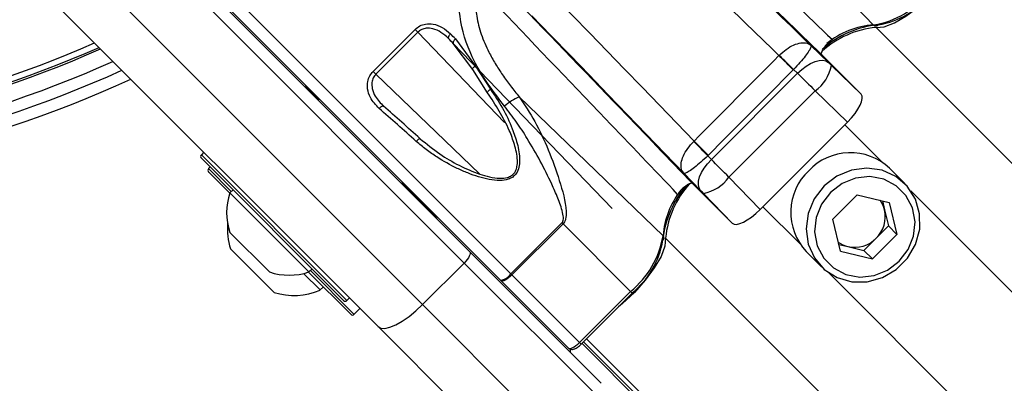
# Model space of a CAD drawing. Header units: millimetres. Extents: x 20 to 19305, y 40 to 15632.
# Tile 75 of 114: x 6844 to 7012, y 14460 to 14522. Entities that reach past the tile are written whole.
import ezdxf

# ---------------------------------------------------------------- set-up
doc = ezdxf.new("R2010")
doc.units = ezdxf.units.MM

msp = doc.modelspace()

# ---------------------------------------------------------------- linework, layer by layer
at = {"color": 7, "linetype": 'Continuous', "lineweight": 25, "ltscale": 2}
for p, q in [((6965.99, 14545.6), (6989.59, 14521.13)), ((6860.95, 14542.56), (6920.92, 14482.59)), ((6919.99, 14480.69), (6860.02, 14540.67)), ((6852.95, 14533.6), (6912.92, 14473.62)), ((6905.33, 14469.9), (6845.35, 14529.87)), ((6926.17, 14477.77), (6878.89, 14525.04)), ((6904.49, 14513.24), (6911.62, 14520.37)), ((6912.09, 14519.91), (6904.95, 14512.78)), ((6911.62, 14520.37), (6912.09, 14519.91)), ((6921.45, 14513.55), (6918.12, 14518)), ((6918.12, 14518), (6945.13, 14489.98)), ((6918.48, 14518.78), (6921.89, 14514.15)), ((6978.91, 14517.67), (6981.9, 14514.76)), ((6973.5, 14515.94), (6973.53, 14515.97)), ((6986.67, 14510.18), (6980.76, 14516.09)), ((6921.89, 14514.15), (6924.44, 14510.23)), ((6982.41, 14514.26), (6987.47, 14509.38)), ((6904.95, 14512.78), (6904.49, 14513.24)), ((6923.95, 14509.63), (6921.45, 14513.55)), ((6962, 14498.27), (6976.66, 14512.93)), ((6975.98, 14513.59), (6975.93, 14513.53)), ((6976.66, 14512.93), (6975.98, 14513.59)), ((6893.2, 14510.6), (6895.31, 14508.48)), ((6979.66, 14509.94), (6964.99, 14495.27)), ((6985.15, 14504.64), (6979.66, 14509.94)), ((6987.47, 14509.38), (6986.6, 14510.24)), ((6895.38, 14508.55), (6895.17, 14508.34)), ((6895.38, 14508.55), (6895.17, 14508.34)), ((6929.33, 14508.94), (6953.8, 14485.34)), ((6985.15, 14504.64), (6970.29, 14489.78)), ((6959.01, 14501.36), (6959.05, 14501.4)), ((6875.73, 14499.5), (6875.3, 14499.08)), ((6899.49, 14474.33), (6875.3, 14498.51)), ((6961.48, 14498.99), (6961.39, 14498.9)), ((6961.39, 14498.9), (6962, 14498.27)), ((6876.8, 14497.01), (6876.52, 14496.73)), ((6880.12, 14492.56), (6876.52, 14496.16)), ((6960.17, 14493.03), (6957.31, 14495.97)), ((6994.87, 14494.2), (6992.26, 14496.81)), ((6909.31, 14494.2), (6909.53, 14494.41)), ((6909.31, 14494.2), (6909.53, 14494.41)), ((6909.46, 14494.34), (6915.14, 14488.66)), ((6964.75, 14488.26), (6958.84, 14494.17)), ((6964.99, 14495.27), (6970.29, 14489.78)), ((6880.68, 14493.14), (6880.14, 14492.6)), ((6893.57, 14479.17), (6880.14, 14492.6)), ((6911.1, 14492.41), (6911.24, 14492.56)), ((6911.1, 14492.41), (6911.24, 14492.56)), ((6965.55, 14487.47), (6960.67, 14492.52)), ((6986.79, 14492.29), (6982.64, 14488.14)), ((6986.79, 14492.29), (6992.24, 14490.99)), ((6991.07, 14491.27), (6991.44, 14489.71)), ((6992.24, 14490.99), (6993.54, 14485.54)), ((6991.44, 14489.71), (6992.1, 14486.99)), ((6927.92, 14478.85), (6936.6, 14487.53)), ((6936.78, 14487.34), (6928.1, 14478.66)), ((6936.78, 14487.34), (6936.6, 14487.53)), ((6936.78, 14487.34), (6948.26, 14475.86)), ((6965.55, 14487.47), (6964.69, 14488.32)), ((6983.94, 14482.69), (6982.64, 14488.14)), ((6886.86, 14479.17), (6880.15, 14485.89)), ((6990.02, 14484.91), (6992.1, 14486.99)), ((6992.1, 14486.99), (6993.54, 14485.54)), ((6987.94, 14482.84), (6990.02, 14484.91)), ((6989.39, 14481.39), (6993.54, 14485.54)), ((6887.66, 14475.69), (6880.23, 14483.12)), ((6920.92, 14482.59), (6943.25, 14460.26)), ((6978.12, 14482.67), (6980.73, 14480.06)), ((6983.66, 14483.86), (6985.22, 14483.49)), ((6983.94, 14482.69), (6989.39, 14481.39)), ((6985.22, 14483.49), (6987.94, 14482.84)), ((6987.94, 14482.84), (6989.39, 14481.39)), ((6919.99, 14480.69), (6912.92, 14473.62)), ((6943.25, 14457.43), (6919.99, 14480.69)), ((6900.63, 14472.05), (6893.53, 14479.15)), ((6893.57, 14479.17), (6894.11, 14479.7)), ((6895.5, 14476.11), (6892.69, 14478.92)), ((6926.23, 14477.71), (6926.17, 14477.77)), ((6937.69, 14466.25), (6926.23, 14477.71)), ((6927.92, 14478.85), (6928.1, 14478.66)), ((6928.1, 14478.66), (6939.58, 14467.18)), ((6895.5, 14476.11), (6896.04, 14476.65)), ((6939.58, 14467.18), (6948.26, 14475.86)), ((6939.87, 14466.9), (6948.55, 14475.58)), ((6900.05, 14474.33), (6900.47, 14474.75)), ((6901.27, 14471.98), (6902.26, 14472.97)), ((6912.92, 14473.62), (6936.18, 14450.36)), ((6900.7, 14471.98), (6900.63, 14472.05)), ((6924.87, 14450.36), (6905.33, 14469.9)), ((6938.01, 14466.06), (6938.01, 14465.5)), ((6940.01, 14467.04), (7162.14, 14244.91))]:
    msp.add_line(p, q, dxfattribs=at)
at = {"color": 8, "linetype": 'Continuous', "lineweight": 25, "ltscale": 2}
for p, q in [((6878.89, 14527.87), (6927.92, 14478.85)), ((6926.85, 14504.59), (6912.09, 14519.91)), ((6989.99, 14520.72), (8204.65, 13306.06)), ((6917.32, 14518.83), (6918.15, 14517.97)), ((6904.95, 14512.78), (6922.56, 14495.85)), ((6984.69, 14504.17), (6991, 14497.86)), ((6875.3, 14499.08), (6900.05, 14474.33)), ((6876.52, 14496.73), (6880.39, 14492.86)), ((6995.92, 14492.94), (7033.53, 14455.32)), ((6970.76, 14490.24), (6977.07, 14483.93)), ((6954.21, 14484.94), (8168.87, 13270.28)), ((6893.83, 14479.42), (6901.19, 14472.05)), ((6981.99, 14479.01), (7019.61, 14441.4)), ((6948.26, 14475.86), (6948.55, 14475.58)), ((6901.19, 14472.05), (6901.27, 14471.98)), ((6940.28, 14467.31), (7930.77, 13476.83)), ((6940.79, 14467.82), (8151.15, 13257.46)), ((6939.58, 14467.18), (6939.87, 14466.9))]:
    msp.add_line(p, q, dxfattribs=at)
at = {"color": 7, "linetype": 'Continuous', "lineweight": 25, "ltscale": 2, "flags": 128}
for points in [[(6989.99, 14520.72), (6991.37, 14520.84), (6993.11, 14521.49), (6995.08, 14522.63), (6997.16, 14524.17), (6999.23, 14526.02), (7001.13, 14528.05), (7001.68, 14528.71)], [(6935.38, 14525.91), (6938.35, 14522.83), (6941.33, 14519.76), (6944.29, 14516.69), (6947.26, 14513.62), (6950.22, 14510.56), (6953.17, 14507.5), (6956.11, 14504.45), (6959.05, 14501.4)], [(6957.31, 14495.97), (6954.11, 14499.29), (6950.89, 14502.61), (6947.68, 14505.95), (6944.45, 14509.29), (6941.21, 14512.64), (6937.97, 14515.99), (6934.73, 14519.35), (6931.48, 14522.71)], [(6917.67, 14519.61), (6917.56, 14519.5), (6917.47, 14519.38), (6917.39, 14519.27), (6917.33, 14519.15), (6917.29, 14519.05), (6917.28, 14518.96), (6917.29, 14518.88), (6917.32, 14518.83)], [(6918.48, 14518.78), (6918.37, 14518.67), (6918.28, 14518.55), (6918.2, 14518.43), (6918.14, 14518.32), (6918.1, 14518.22), (6918.09, 14518.13), (6918.09, 14518.06), (6918.12, 14518)], [(6975.93, 14513.53), (6975.65, 14513.81), (6975.36, 14514.09), (6975.06, 14514.39), (6974.75, 14514.7), (6974.44, 14515.01), (6974.12, 14515.32), (6973.81, 14515.63), (6973.5, 14515.94)], [(6975.98, 14513.59), (6975.7, 14513.86), (6975.41, 14514.14), (6975.1, 14514.44), (6974.79, 14514.74), (6974.48, 14515.05), (6974.16, 14515.35), (6973.84, 14515.66), (6973.53, 14515.97)], [(6921.89, 14514.15), (6921.74, 14514.05), (6921.6, 14513.95), (6921.49, 14513.85), (6921.4, 14513.75), (6921.36, 14513.67), (6921.35, 14513.61), (6921.38, 14513.57), (6921.45, 14513.55)], [(6976.66, 14512.93), (6977.37, 14513.59), (6978.12, 14514.16), (6978.88, 14514.61), (6979.62, 14514.93), (6980.32, 14515.11), (6980.95, 14515.14), (6981.48, 14515.02), (6981.9, 14514.76)], [(6923.95, 14509.63), (6923.91, 14509.64), (6923.9, 14509.68), (6923.92, 14509.74), (6923.98, 14509.82), (6924.06, 14509.91), (6924.17, 14510.01), (6924.3, 14510.12), (6924.44, 14510.23)], [(6906.29, 14507.31), (6906.23, 14507.35), (6906.16, 14507.36), (6906.07, 14507.35), (6905.97, 14507.31), (6905.86, 14507.25), (6905.75, 14507.17), (6905.63, 14507.07), (6905.52, 14506.95)], [(6912.51, 14501.81), (6912.48, 14501.83), (6912.42, 14501.82), (6912.35, 14501.8), (6912.26, 14501.75), (6912.16, 14501.67), (6912.05, 14501.58), (6911.94, 14501.48), (6911.83, 14501.36)], [(6961.39, 14498.9), (6961.12, 14499.18), (6960.83, 14499.48), (6960.54, 14499.78), (6960.24, 14500.09), (6959.93, 14500.41), (6959.62, 14500.73), (6959.31, 14501.04), (6959.01, 14501.36)], [(6961.48, 14498.99), (6961.21, 14499.27), (6960.91, 14499.56), (6960.61, 14499.85), (6960.31, 14500.16), (6959.99, 14500.47), (6959.68, 14500.78), (6959.36, 14501.09), (6959.05, 14501.4)], [(6960.17, 14493.03), (6959.91, 14493.45), (6959.79, 14493.98), (6959.82, 14494.61), (6960, 14495.31), (6960.32, 14496.05), (6960.77, 14496.81), (6961.34, 14497.56), (6962, 14498.27)], [(6981.15, 14493.78), (6979.49, 14491.62), (6978.45, 14489.13), (6978.1, 14486.5), (6978.46, 14483.91), (6979.52, 14481.56), (6981.2, 14479.62), (6983.36, 14478.24), (6985.86, 14477.52), (6988.49, 14477.51), (6991.08, 14478.22), (6993.42, 14479.58), (6995.35, 14481.51), (6996.71, 14483.85), (6997.42, 14486.44), (6997.41, 14489.07), (6996.69, 14491.57), (6995.31, 14493.73), (6993.37, 14495.41), (6991.02, 14496.47), (6988.43, 14496.83), (6985.8, 14496.48), (6983.31, 14495.44), (6981.15, 14493.78)], [(6982.24, 14492.69), (6980.73, 14490.7), (6979.81, 14488.4), (6979.56, 14485.97), (6980, 14483.61), (6981.1, 14481.51), (6982.76, 14479.85), (6984.86, 14478.75), (6987.22, 14478.31), (6989.65, 14478.56), (6991.95, 14479.48), (6993.94, 14480.99), (6995.45, 14482.98), (6996.37, 14485.28), (6996.62, 14487.71), (6996.18, 14490.07), (6995.08, 14492.17), (6993.42, 14493.83), (6991.32, 14494.93), (6988.96, 14495.37), (6986.53, 14495.12), (6984.23, 14494.2), (6982.24, 14492.69)], [(6964.75, 14488.26), (6964.75, 14488.26), (6964.74, 14488.27), (6964.73, 14488.28), (6964.72, 14488.29), (6964.72, 14488.29), (6964.71, 14488.3), (6964.7, 14488.31), (6964.69, 14488.32)], [(6954.21, 14484.94), (6954.09, 14483.56), (6953.44, 14481.82), (6952.3, 14479.85), (6950.76, 14477.77), (6948.91, 14475.7), (6946.88, 14473.8), (6946.22, 14473.25)], [(6920.92, 14482.59), (6920.99, 14482.47), (6921, 14482.3), (6920.95, 14482.08), (6920.85, 14481.83), (6920.7, 14481.56), (6920.5, 14481.27), (6920.26, 14480.98), (6919.99, 14480.69)], [(6928.1, 14478.66), (6927.82, 14478.4), (6927.53, 14478.16), (6927.24, 14477.96), (6926.97, 14477.8), (6926.72, 14477.69), (6926.51, 14477.64), (6926.34, 14477.65), (6926.23, 14477.71)], [(6905.33, 14469.9), (6905.82, 14469.63), (6906.5, 14469.59), (6907.36, 14469.78), (6908.35, 14470.19), (6909.45, 14470.8), (6910.61, 14471.6), (6911.78, 14472.55), (6912.92, 14473.62)]]:
    msp.add_lwpolyline(points, dxfattribs=at)
at = {"color": 7, "linetype": 'Continuous', "lineweight": 25, "ltscale": 4}
for centre, radius, start, end in [((6986.96, 14536.51), 15.6, 279.7385, 320.9042), ((6987.88, 14535.71), 14.75, 279.7385, 320.9042), ((6991.97, 14504.65), 16.6, 95.5141, 131.8248), ((6989.97, 14521.49), 0.515, 223.9079, 322.2067), ((6991.55, 14504.72), 16.07, 95.5537, 132.0633), ((6779.29, 14695.64), 195.21, 246.1709, 293.8291), ((6779.29, 14695.64), 198, 245.8585, 294.1415), ((6975.5, 14515.62), 7.04, 306.2316, 348.9262), ((6779.29, 14695.64), 200, 245.6403, 294.3597), ((6779.29, 14695.64), 202, 245.4268, 294.5732), ((6893.91, 14511.3), 1, 199.1581, 225), ((6933.19, 14500.25), 9.51, 113.9204, 131.8428), ((6875.58, 14498.79), 0.4, 135, 225), ((6985.62, 14489.74), 9.7, 46.7531, 136.7979), ((6876.8, 14496.44), 0.4, 135, 225), ((6985.19, 14489.31), 9.7, 133.2021, 223.2469), ((6970.22, 14483.38), 16.08, 137.906, 174.4412), ((6959.31, 14499.43), 7.04, 281.0738, 323.7684), ((6890.23, 14489.26), 10.63, 161.6616, 198.4591), ((6970.17, 14482.99), 16.49, 138.5086, 174.5418), ((6986.98, 14488.65), 4.59, 13.3406, 36.1803), ((6986.42, 14488.59), 5.15, 314.3774, 12.5941), ((6891.02, 14486.47), 11.29, 175.2595, 197.2991), ((6915.85, 14489.36), 1, 225, 250.8419), ((6938.42, 14487.97), 15.6, 309.0958, 350.2615), ((6939.22, 14487.05), 14.75, 309.0958, 350.2615), ((6953.44, 14484.96), 0.515, 307.7933, 46.0921), ((6986.28, 14487.95), 4.59, 233.8197, 256.6594), ((6986.34, 14488.51), 5.15, 257.4059, 315.6226), ((6890.23, 14489.26), 10.63, 251.5409, 288.3384), ((6925.85, 14480.25), 2.5, 277.3527, 325.8652), ((6891.02, 14486.47), 11.29, 252.7009, 293.3898), ((6899.77, 14474.61), 0.4, 225, 315), ((6900.99, 14472.26), 0.4, 225, 315)]:
    msp.add_arc(centre, radius, start, end, dxfattribs=at)
at = {"color": 8, "linetype": 'Continuous', "lineweight": 25, "ltscale": 4}
for centre, radius, start, end in [((6990.31, 14507.72), 13.43, 93.0618, 130.1632), ((6779.29, 14695.64), 193.87, 246.3244, 293.6756), ((6779.29, 14695.64), 194.87, 246.2097, 293.7903), ((6967.64, 14484.4), 13.87, 141.6412, 176.1269)]:
    msp.add_arc(centre, radius, start, end, dxfattribs=at)
at = {"color": 7, "linetype": 'Continuous', "lineweight": 25, "ltscale": 4}
for centre, major_axis, ratio, start_param, end_param in [((6934.71, 14562.95), (233.7, -226.11), 0.005671, 4.792781, 4.908167), ((6931.23, 14559.36), (237.18, -229.7), 0.005499, 4.792789, 4.896869), ((6933.28, 14503.06), (-38.96, 40.24), 0.005875, 5.10801, 5.130671), ((6932.7, 14502.5), (-38.39, 39.67), 0.00596, 5.108013, 5.130674), ((-6945.38, 1133.43), (18163.17, 17803.07), 0.011234, 5.573169, 5.574406), ((6982.27, 14514.41), (0.719, -0.695), 0.005673, 4.188182, 4.920396), ((-6943.61, 1131.66), (18161.45, 17804.88), 0.011404, 5.573167, 5.574404), ((6978.79, 14510.82), (4.25, -4.23), 0.000946, 4.188273, 4.920487), ((6983.93, 14505.85), (3.54, 3.53), 0.344879, 4.715168, 6.283824), ((6934.71, 14562.95), (233.7, -226.11), 0.005671, 4.941789, 4.942062), ((6919.83, 14489.62), (41.18, -38.02), 0.058799, 1.820465, 1.979562), ((6920.38, 14490.21), (40.61, -37.45), 0.059649, 1.820396, 1.979494), ((6964.11, 14496.14), (-4.23, 4.25), 0.000946, 4.504291, 5.236505), ((6960.52, 14492.67), (-0.695, 0.719), 0.005673, 4.504382, 5.236596), ((6969.08, 14491), (3.53, 3.54), 0.344879, 3.140954, 4.70961), ((6939.1, 14467.66), (1.41, 1.41), 0.336637, 3.141593, 4.712389)]:
    msp.add_ellipse(centre, major_axis=major_axis, ratio=ratio, start_param=start_param, end_param=end_param, dxfattribs=at)
at = {"color": 7, "linetype": 'Continuous', "lineweight": 25, "ltscale": 2}
for points, knots in [([(6949.74, 14550.06), (6956.42, 14543.67), (6967.35, 14533.21), (6978.3, 14522.73), (6982.57, 14518.66)], [0, 0, 0, 0, 0.6106723, 1, 1, 1, 1]), ([(6980.76, 14516.09), (6976.53, 14520.17), (6965.64, 14530.67), (6954.75, 14541.16), (6948.11, 14547.57)], [0, 0, 0, 0, 0.3889488, 1, 1, 1, 1]), ([(6926.84, 14507.34), (6925.8, 14508.68), (6923.72, 14511.36), (6920.84, 14516.36), (6918.94, 14522.12), (6919.16, 14528.5), (6921.18, 14533.5), (6923.35, 14535.96), (6924.15, 14536.85)], [0, 0, 0, 0, 0.151687, 0.303172, 0.526485, 0.711728, 0.894443, 1, 1, 1, 1]), ([(6922.82, 14530.15), (6922.69, 14529.77), (6922.42, 14529.01), (6922.04, 14527.38), (6921.83, 14525.23), (6922.06, 14522.45), (6922.82, 14519.51), (6923.98, 14516.84), (6925.25, 14514.56), (6926.49, 14512.64), (6927.85, 14510.76), (6928.84, 14509.55), (6929.33, 14508.94)], [0, 0, 0, 0, 0.051714, 0.103855, 0.215797, 0.331171, 0.469207, 0.6107, 0.706781, 0.803439, 0.901532, 1, 1, 1, 1]), ([(6927.36, 14526.82), (6933.77, 14520.18), (6944.26, 14509.29), (6954.76, 14498.4), (6958.84, 14494.17)], [0, 0, 0, 0, 0.611051, 1, 1, 1, 1]), ([(6956.27, 14492.36), (6952.2, 14496.63), (6941.72, 14507.58), (6931.26, 14518.51), (6924.87, 14525.19)], [0, 0, 0, 0, 0.3893277, 1, 1, 1, 1]), ([(6911.62, 14520.37), (6911.89, 14520.6), (6912.43, 14521.04), (6913.51, 14521.36), (6914.85, 14521.34), (6916.35, 14520.78), (6917.22, 14520.01), (6917.67, 14519.61)], [0, 0, 0, 0, 0.142347, 0.284676, 0.473251, 0.728841, 1, 1, 1, 1]), ([(6917.32, 14518.83), (6916.91, 14519.2), (6916.12, 14519.92), (6914.8, 14520.52), (6913.65, 14520.63), (6912.73, 14520.43), (6912.3, 14520.08), (6912.09, 14519.91)], [0, 0, 0, 0, 0.283974, 0.545536, 0.731752, 0.867421, 1, 1, 1, 1]), ([(6973.53, 14515.97), (6973.93, 14516.33), (6974.74, 14517.08), (6976.05, 14517.8), (6977.28, 14518.17), (6978.25, 14518.1), (6978.73, 14517.84), (6978.91, 14517.67), (6978.91, 14517.67)], [0, 0, 0, 0, 0.184504, 0.375518, 0.581526, 0.809314, 0.994346, 1, 1, 1, 1]), ([(6978.91, 14517.67), (6978.92, 14517.66), (6978.96, 14517.61), (6978.97, 14517.41), (6978.67, 14516.81), (6978.02, 14515.89), (6977.11, 14514.78), (6976.35, 14513.98), (6975.98, 14513.59)], [0, 0, 0, 0, 0.005646, 0.190561, 0.418487, 0.624684, 0.815707, 1, 1, 1, 1]), ([(6982.57, 14518.66), (6982.4, 14518.54), (6982.07, 14518.3), (6981.57, 14517.83), (6981.15, 14517.32), (6980.84, 14516.83), (6980.68, 14516.42), (6980.69, 14516.19), (6980.75, 14516.11), (6980.76, 14516.09)], [0, 0, 0, 0, 0.15705, 0.314102, 0.471129, 0.628117, 0.785073, 0.942021, 1, 1, 1, 1]), ([(6905.52, 14506.95), (6904.97, 14507.54), (6904.05, 14508.5), (6903.51, 14510.16), (6903.51, 14511.44), (6903.86, 14512.49), (6904.29, 14513), (6904.49, 14513.24)], [0, 0, 0, 0, 0.343371, 0.565902, 0.738595, 0.878696, 1, 1, 1, 1]), ([(6904.95, 14512.78), (6904.79, 14512.59), (6904.45, 14512.17), (6904.23, 14511.29), (6904.32, 14510.19), (6904.92, 14508.73), (6905.77, 14507.85), (6906.29, 14507.31)], [0, 0, 0, 0, 0.112579, 0.245384, 0.414973, 0.641274, 1, 1, 1, 1]), ([(6924.44, 14510.23), (6925.14, 14509.18), (6926.57, 14507.06), (6928.05, 14503.92), (6928.92, 14501.39), (6929.32, 14499.58), (6929.45, 14498.22), (6929.34, 14496.95), (6928.94, 14495.95), (6928.25, 14495.26), (6927.3, 14494.81), (6925.92, 14494.65), (6924.22, 14494.85), (6922.39, 14495.32), (6920.58, 14495.97), (6918.16, 14497.03), (6915.79, 14498.36), (6913.49, 14499.94), (6912.38, 14500.89), (6911.83, 14501.36)], [0, 0, 0, 0, 0.110467, 0.223154, 0.298255, 0.339908, 0.382171, 0.415364, 0.448777, 0.472891, 0.496968, 0.53824, 0.59033, 0.643876, 0.69987, 0.756256, 0.87127, 0.935394, 1, 1, 1, 1]), ([(6912.51, 14501.81), (6913.6, 14500.92), (6916.63, 14498.46), (6921.26, 14496.11), (6925.3, 14495.01), (6927.18, 14495.13), (6928.06, 14495.51), (6928.65, 14496.1), (6928.87, 14496.68), (6929.02, 14497.37), (6929.08, 14498.71), (6928.59, 14500.79), (6927.12, 14504.77), (6925.31, 14507.55), (6923.95, 14509.63)], [0, 0, 0, 0, 0.12991, 0.359387, 0.464769, 0.505001, 0.527937, 0.550681, 0.578411, 0.582677, 0.615146, 0.698783, 0.774581, 1, 1, 1, 1]), ([(6929.33, 14508.94), (6930.25, 14507.57), (6932.13, 14504.75), (6934.37, 14499.9), (6936.19, 14494.77), (6937.33, 14490.82), (6937.31, 14488.4), (6937.07, 14487.69), (6936.87, 14487.45), (6936.78, 14487.34)], [0, 0, 0, 0, 0.216048, 0.443479, 0.676218, 0.906067, 0.960964, 0.982482, 1, 1, 1, 1]), ([(6936.6, 14487.53), (6936.65, 14487.59), (6936.71, 14487.67), (6936.81, 14487.89), (6936.89, 14488.42), (6936.63, 14489.77), (6935.92, 14491.73), (6934.64, 14494.64), (6932.94, 14498.03), (6930.92, 14501.55), (6928.9, 14504.68), (6927.53, 14506.45), (6926.84, 14507.34)], [0, 0, 0, 0, 0.010773, 0.013388, 0.031122, 0.081719, 0.196524, 0.312729, 0.506345, 0.701601, 0.850261, 1, 1, 1, 1]), ([(6957.31, 14495.97), (6957.3, 14495.98), (6957.14, 14496.15), (6956.87, 14496.63), (6956.81, 14497.61), (6957.17, 14498.84), (6957.9, 14500.15), (6958.64, 14500.96), (6959.01, 14501.36)], [0, 0, 0, 0, 0.005633, 0.190875, 0.418683, 0.624651, 0.815589, 1, 1, 1, 1]), ([(6961.39, 14498.9), (6961, 14498.53), (6960.19, 14497.78), (6959.08, 14496.86), (6958.16, 14496.21), (6957.56, 14495.92), (6957.36, 14495.92), (6957.31, 14495.97), (6957.31, 14495.97)], [0, 0, 0, 0, 0.1842, 0.375146, 0.581304, 0.809251, 0.994375, 1, 1, 1, 1]), ([(6958.84, 14494.17), (6958.78, 14494.2), (6958.64, 14494.27), (6958.26, 14494.17), (6957.8, 14493.91), (6957.29, 14493.53), (6956.8, 14493.05), (6956.46, 14492.65), (6956.31, 14492.42), (6956.27, 14492.36)], [0, 0, 0, 0, 0.156971, 0.313942, 0.470894, 0.627843, 0.784815, 0.941826, 1, 1, 1, 1]), ([(6937.69, 14466.25), (6937.78, 14466.18), (6937.95, 14466.05), (6938.28, 14466), (6938.63, 14466.05), (6939.06, 14466.24), (6939.5, 14466.55), (6939.77, 14466.8), (6939.87, 14466.9)], [0, 0, 0, 0, 0.136412, 0.259363, 0.401807, 0.617369, 0.859617, 1, 1, 1, 1])]:
    msp.add_open_spline(points, degree=3, knots=knots, dxfattribs=at)

doc.saveas('drawing.dxf')
